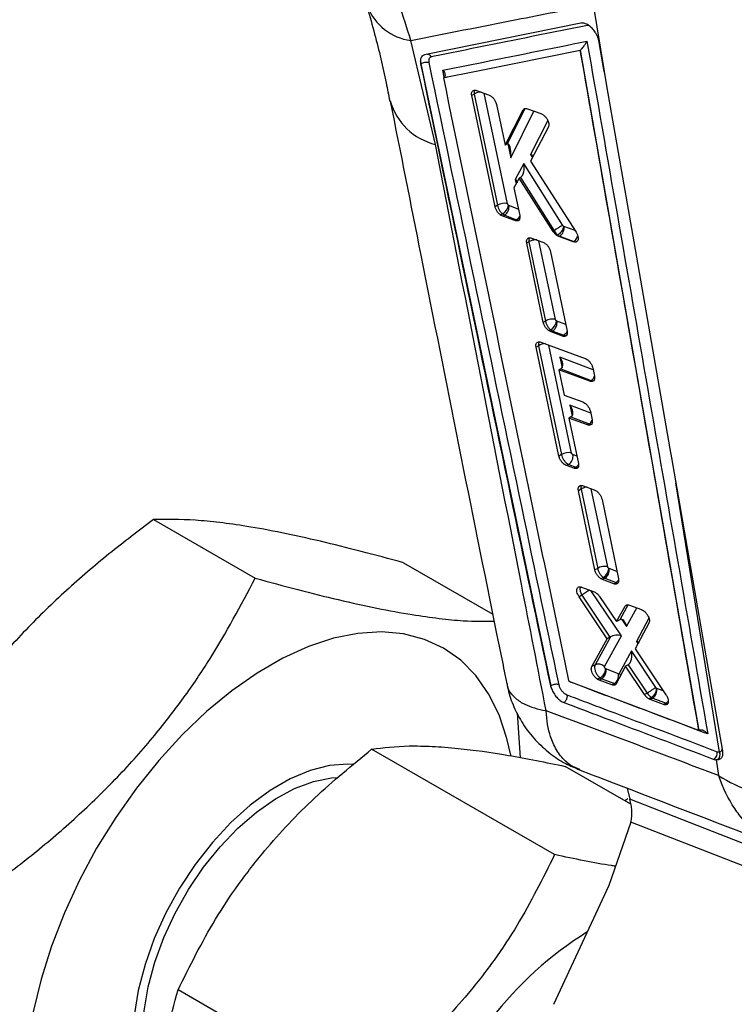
# Model space of a CAD drawing. Extents: x 15 to 185, y 7 to 146.
# Tile 37 of 39: x 153 to 171, y 92 to 118. Entities that reach past the tile are written whole.
import ezdxf

# ---------------------------------------------------------------- set-up
doc = ezdxf.new("R2010")
doc.units = 0
doc.header["$LTSCALE"] = 0.5
doc.layers.get('0').update_dxf_attribs({"linetype": 'CONTINUOUS'})

msp = doc.modelspace()

# ---------------------------------------------------------------- linework, layer by layer
at = {"color": 7, "linetype": 'CONTINUOUS'}
for p, q in [((167.5809, 118.2532), (167.8676, 116.5044)), ((167.2627, 117.768), (163.1837, 116.9442)), ((163.4658, 114.6), (162.8235, 117.3172)), ((167.8676, 116.5044), (167.7267, 117.3135)), ((163.1837, 116.9442), (163.1481, 116.926)), ((167.2451, 117.0639), (167.2417, 117.0615)), ((167.2417, 117.0615), (170.338, 99.3125)), ((163.0865, 116.7095), (163.0831, 116.7075)), ((163.0831, 116.7075), (166.473, 100.4705)), ((164.4756, 115.9143), (164.4135, 115.8785)), ((165.0211, 112.977), (164.4135, 115.8785)), ((164.4756, 115.9144), (164.4756, 115.9143)), ((164.4756, 115.9143), (165.0875, 113.0153)), ((164.5384, 116.0106), (164.8548, 115.8973)), ((164.8548, 115.8973), (164.9044, 115.872)), ((165.0585, 115.6481), (165.2815, 114.5794)), ((165.2815, 114.5794), (165.7517, 115.5008)), ((165.7875, 115.5215), (165.3367, 114.611)), ((165.7875, 115.5215), (165.7517, 115.5008)), ((165.7875, 115.5215), (165.835, 115.5386)), ((165.7875, 115.5215), (165.7875, 115.5215)), ((165.8694, 115.5335), (166.218, 115.4083)), ((166.218, 115.4083), (166.2639, 115.3853)), ((166.4135, 115.0582), (165.9451, 114.1644)), ((165.3281, 114.6063), (165.2815, 114.5794)), ((165.7722, 114.1086), (165.5503, 113.6873)), ((166.7916, 112.4877), (165.7722, 114.1086)), ((165.9451, 114.1644), (167.1369, 112.3092)), ((165.6502, 113.7181), (165.5137, 113.4659)), ((165.6874, 113.7396), (165.6502, 113.7181)), ((166.535, 112.3329), (165.6502, 113.7181)), ((165.6897, 113.741), (166.5645, 112.35)), ((165.5137, 113.4659), (165.664, 112.7453)), ((165.0875, 113.0153), (165.0211, 112.977)), ((165.3827, 113.0107), (165.3735, 113.0159)), ((165.2199, 112.7886), (165.1673, 112.7582)), ((165.2248, 112.727), (165.1673, 112.7582)), ((165.2752, 112.7561), (165.2248, 112.727)), ((165.54, 112.6131), (165.2248, 112.727)), ((165.2752, 112.7561), (165.5839, 112.6384)), ((165.5839, 112.6384), (165.54, 112.6131)), ((166.5645, 112.35), (166.535, 112.3329)), ((166.8096, 112.4681), (166.7916, 112.4877)), ((166.8183, 112.4633), (166.8096, 112.4681)), ((165.9025, 112.0591), (165.8487, 112.0281)), ((166.2802, 109.9592), (165.8487, 112.0281)), ((165.9025, 112.0592), (165.9025, 112.0591)), ((165.9025, 112.0591), (166.3386, 109.993)), ((165.973, 112.1598), (166.2682, 112.0528)), ((166.2682, 112.0528), (166.3105, 112.0318)), ((166.6591, 112.2383), (166.6363, 112.2251)), ((166.6899, 112.1967), (166.6363, 112.2251)), ((166.6591, 112.2383), (166.6591, 112.2383)), ((166.7108, 112.2087), (166.6899, 112.1967)), ((167.0617, 112.0618), (166.6899, 112.1967)), ((166.7108, 112.2087), (167.0753, 112.0697)), ((167.0753, 112.0697), (167.0617, 112.0618)), ((167.0753, 112.0697), (167.0753, 112.0697)), ((166.471, 111.8029), (166.9009, 109.733)), ((166.3386, 109.993), (166.2802, 109.9592)), ((166.3386, 109.993), (166.3387, 109.9929)), ((166.634, 109.9883), (166.6258, 109.9927)), ((166.4772, 109.7615), (166.4322, 109.7355)), ((166.4831, 109.7087), (166.4322, 109.7355)), ((166.5264, 109.7337), (166.4831, 109.7087)), ((166.5264, 109.7337), (166.8158, 109.6234)), ((166.7774, 109.6012), (166.4831, 109.7087)), ((166.8158, 109.6234), (166.7774, 109.6012)), ((166.1586, 109.351), (166.0927, 109.3129)), ((166.6876, 106.4684), (166.0927, 109.3129)), ((166.1586, 109.351), (166.7585, 106.5093)), ((166.2145, 109.4423), (167.3702, 109.0195)), ((166.735, 108.7445), (166.6893, 108.7181)), ((166.6893, 108.7181), (166.8265, 108.0592)), ((167.4936, 108.4231), (166.6893, 108.7181)), ((166.735, 108.7445), (167.5273, 108.4425)), ((167.5699, 108.7722), (167.6154, 108.5524)), ((167.5273, 108.4425), (167.4936, 108.4231)), ((166.8265, 108.0592), (167.3088, 107.882)), ((166.9996, 107.4913), (166.9507, 107.4631)), ((166.9507, 107.4631), (167.1971, 106.2801)), ((167.4324, 107.2856), (166.9507, 107.4631)), ((166.9996, 107.4913), (167.4749, 107.3102)), ((167.5084, 107.6346), (167.5539, 107.4148)), ((167.4749, 107.3102), (167.4324, 107.2856)), ((166.7585, 106.5093), (166.6876, 106.4684)), ((166.9436, 106.2536), (166.8872, 106.221)), ((167.076, 106.1512), (166.8872, 106.221)), ((166.9436, 106.2536), (167.1302, 106.1824)), ((167.1302, 106.1824), (167.076, 106.1512)), ((167.2639, 105.6058), (167.1955, 105.5663)), ((167.2639, 105.6058), (167.2639, 105.6058)), ((167.2639, 105.6058), (167.7, 103.5396)), ((167.3182, 105.6971), (167.6107, 105.5885)), ((167.627, 103.4974), (167.1955, 105.5663)), ((167.6107, 105.5885), (167.6449, 105.5721)), ((167.8121, 105.3377), (168.2415, 103.2676)), ((156.1127, 104.8146), (158.7644, 103.2838)), ((162.6341, 103.6862), (164.961, 102.3429)), ((167.7, 103.5396), (167.627, 103.4974)), ((167.7, 103.5396), (167.7, 103.5396)), ((167.846, 103.3029), (167.7855, 103.2679)), ((167.9955, 103.5349), (167.9885, 103.5385)), ((167.2812, 103.0504), (167.604, 102.9292)), ((167.8283, 103.246), (167.7855, 103.2679)), ((167.8878, 103.2804), (167.8283, 103.246)), ((168.1196, 103.1367), (167.8283, 103.246)), ((167.8878, 103.2804), (168.1773, 103.17)), ((168.1773, 103.17), (168.1196, 103.1367)), ((168.1773, 103.17), (168.1773, 103.17)), ((167.2857, 102.837), (167.2143, 102.7958)), ((167.9471, 101.7039), (167.2143, 102.7958)), ((167.2857, 102.837), (168.0173, 101.7444)), ((167.604, 102.9292), (167.6348, 102.9145)), ((167.7488, 102.8046), (168.1936, 102.1494)), ((168.1936, 102.1494), (168.418, 102.5525)), ((168.4958, 102.5975), (168.2748, 102.1963)), ((168.5316, 102.5806), (168.8438, 102.4631)), ((168.8438, 102.4631), (168.8699, 102.4511)), ((168.273, 102.1952), (168.1936, 102.1494)), ((169.0359, 102.1097), (168.6733, 101.4403)), ((168.0316, 101.753), (167.633, 101.0265)), ((167.8798, 100.9793), (168.3167, 101.7756)), ((167.5457, 100.9761), (167.9471, 101.7039)), ((168.0173, 101.7444), (167.9471, 101.7039)), ((168.578, 101.3854), (168.2624, 100.7963)), ((169.2163, 100.4322), (168.578, 101.3854)), ((168.6733, 101.4403), (169.4814, 100.2413)), ((167.633, 101.0265), (167.5457, 100.9761)), ((167.633, 101.0265), (167.633, 101.0265)), ((168.4279, 100.9854), (168.1802, 100.5259)), ((168.4966, 101.0251), (168.4279, 100.9854)), ((168.9223, 100.2442), (168.4279, 100.9854)), ((168.4984, 101.0261), (168.9942, 100.2857)), ((167.914, 100.9159), (167.9076, 100.9191)), ((168.2413, 100.791), (167.914, 100.9159)), ((166.4735, 100.4708), (166.473, 100.4705)), ((166.473, 100.4705), (166.4772, 100.4525)), ((166.4735, 100.4708), (166.4735, 100.4712)), ((170.338, 99.3125), (166.9556, 100.5873)), ((167.7671, 100.6821), (167.6986, 100.6426)), ((167.7385, 100.6223), (167.6986, 100.6426)), ((167.8062, 100.6614), (167.7385, 100.6223)), ((168.0671, 100.4974), (167.7385, 100.6223)), ((167.767, 100.6821), (167.7671, 100.6821)), ((167.8062, 100.6614), (168.1344, 100.5362)), ((168.1344, 100.5362), (168.0671, 100.4974)), ((168.1344, 100.5362), (168.1344, 100.5362)), ((168.9942, 100.2857), (168.9223, 100.2442)), ((168.9942, 100.2857), (168.9942, 100.2857)), ((169.2363, 100.4123), (169.2163, 100.4322)), ((169.2424, 100.4093), (169.2363, 100.4123)), ((169.1001, 100.1725), (169.0332, 100.1339)), ((169.0682, 100.1166), (169.0332, 100.1339)), ((169.1345, 100.1549), (169.0682, 100.1166)), ((169.4157, 99.9843), (169.0682, 100.1166)), ((169.1345, 100.1549), (169.4818, 100.0224)), ((169.4818, 100.0224), (169.4157, 99.9843)), ((165.5959, 99.7716), (165.6788, 98.5998)), ((170.3388, 99.313), (170.338, 99.3125)), ((170.3466, 99.3173), (170.3388, 99.313)), ((166.5756, 96.0696), (161.8026, 98.825)), ((170.7369, 98.5566), (170.7887, 98.5428)), ((170.7887, 98.5428), (170.8546, 98.1325)), ((170.8322, 98.5416), (170.7887, 98.5428)), ((168.5683, 97.3837), (166.854, 98.3733)), ((168.4689, 97.8032), (168.5343, 97.5143)), ((168.486, 97.5223), (168.4071, 97.4767)), ((175.3892, 94.8458), (168.5343, 97.5143)), ((168.5651, 96.9134), (167.9908, 95.2653)), ((175.1683, 94.3429), (168.5651, 96.9134)), ((167.9908, 95.2653), (166.5504, 92.1592)), ((161.5242, 89.7857), (156.7512, 92.5411))]:
    msp.add_line(p, q, dxfattribs=at)
at = {"color": 8, "linetype": 'CONTINUOUS'}
for p, q in [((167.4641, 117.7082), (167.4344, 117.7096)), ((163.6944, 116.357), (163.6568, 116.5382)), ((165.3475, 113.0555), (164.7388, 115.9389)), ((165.4305, 114.2544), (166.0345, 115.4742)), ((166.3976, 115.2245), (165.9476, 114.3398)), ((165.3543, 114.6157), (165.4305, 114.2544)), ((165.9476, 114.3398), (165.9965, 114.2625)), ((165.5503, 113.6873), (165.5736, 113.5766)), ((165.6282, 112.9171), (165.3827, 113.0107)), ((167.1092, 112.3524), (166.8183, 112.4633)), ((166.5986, 110.033), (166.1643, 112.0904)), ((166.8663, 109.8997), (166.634, 109.9883)), ((167.0184, 106.5495), (166.4239, 109.3657)), ((167.5812, 108.7176), (166.7108, 109.0493)), ((166.7108, 109.0493), (166.7689, 108.774)), ((167.5177, 107.5894), (166.9754, 107.7961)), ((166.9754, 107.7961), (167.0335, 107.5208)), ((167.1581, 106.4674), (167.0518, 106.5079)), ((167.96, 103.5797), (167.5296, 105.6187)), ((170.8734, 98.7474), (169.7365, 105.7726)), ((168.2024, 103.456), (167.9955, 103.5349)), ((168.3167, 101.7756), (167.524, 102.9592)), ((168.4815, 102.5892), (168.418, 102.5525)), ((168.4511, 102.0212), (168.7203, 102.5096)), ((168.3262, 102.2054), (168.4511, 102.0212)), ((169.0351, 102.2389), (168.7119, 101.6358)), ((168.7119, 101.6358), (168.7493, 101.5806)), ((169.4116, 100.3448), (169.2424, 100.4093))]:
    msp.add_line(p, q, dxfattribs=at)
at = {"color": 7, "linetype": 'CONTINUOUS', "flags": 128}
for points in [[(163.1545, 116.9339), (163.1565, 116.9359), (163.1934, 116.9498), (163.1934, 116.9498), (163.1934, 116.9498)], [(167.8676, 116.5044), (167.9416, 116.08), (168.6417, 112.0608), (169.582, 106.6599)], [(169.582, 106.6599), (169.6223, 106.4284), (169.7972, 105.4237), (170.4963, 101.4047), (170.9539, 98.7725)], [(165.4303, 98.6689), (165.3326, 99.0996), (165.1257, 99.7159), (164.8535, 100.2654), (164.5187, 100.7421), (164.1251, 101.1408), (163.677, 101.4571), (163.1793, 101.6875), (162.6375, 101.8295), (162.0575, 101.8816), (161.4457, 101.8431), (160.8087, 101.7146), (160.1535, 101.4974), (159.4874, 101.1939), (158.8176, 100.8074), (158.1514, 100.3421), (157.4962, 99.8033), (156.8591, 99.1966), (156.2471, 98.5289), (155.6669, 97.8074), (155.1249, 97.04), (154.6271, 96.2352), (154.1787, 95.4017), (153.7849, 94.5486), (153.4498, 93.6855), (153.1772, 92.8215), (152.9701, 91.9664)], [(161.3245, 98.4232), (161.185, 98.4304), (160.7037, 98.394), (160.1984, 98.2658), (159.6785, 98.0482), (159.1537, 97.7452), (158.6338, 97.3626), (158.1285, 96.9074), (157.6472, 96.3881), (157.1988, 95.8144), (156.7918, 95.197), (156.4336, 94.5473), (156.131, 93.8776), (155.8895, 93.2001), (155.7138, 92.5277), (155.607, 91.8728), (155.5712, 91.2475), (155.607, 90.6636), (155.713, 90.1347)], [(155.8364, 91.4006), (155.8712, 91.996), (155.975, 92.6201), (156.1459, 93.2606), (156.3803, 93.9051), (156.6739, 94.5412), (157.0208, 95.1563), (157.4143, 95.7386), (157.8469, 96.2766), (158.3099, 96.7599), (158.7945, 97.1792), (159.2912, 97.5262), (159.7903, 97.7942), (160.2821, 97.978), (160.7571, 98.074), (160.9193, 98.0865)]]:
    msp.add_lwpolyline(points, dxfattribs=at)
at = {"color": 8, "linetype": 'CONTINUOUS', "flags": 128}
for points in [[(166.1719, 109.4495), (166.1671, 109.4433), (166.1562, 109.3896), (166.1586, 109.351), (166.1586, 109.351), (166.1586, 109.351)], [(167.2469, 103.0576), (167.2357, 103.0063), (167.2423, 102.9427), (167.2663, 102.8736), (167.2856, 102.837), (167.2857, 102.837), (167.2857, 102.837)]]:
    msp.add_lwpolyline(points, dxfattribs=at)
at = {"color": 8, "linetype": 'CONTINUOUS'}
for centre, radius, start, end in [((162.9973, 118.7032), 1.3969, 201.55078, 262.85134), ((163.8623, 116.1919), 1.6405, 196.03632, 256.01273), ((169.6241, 99.5365), 4.0449, 121.81669, 125.31797), ((169.3742, 100.1971), 0.2052, 301.64671, 323.68879)]:
    msp.add_arc(centre, radius, start, end, dxfattribs=at)
at = {"color": 7, "linetype": 'CONTINUOUS'}
for centre, radius, start, end in [((165.2603, 112.7584), 0.3096, 73.64906, 123.9153), ((165.0222, 113.0878), 0.3587, 303.45466, 348.43649), ((165.1327, 112.9663), 0.2539, 304.14199, 10.07142), ((167.5834, 110.9262), 1.7507, 116.88899, 125.58752), ((166.5682, 112.419), 0.254, 304.141, 10.04698), ((166.2896, 110.0453), 0.3403, 303.46173, 351.10774), ((166.3838, 109.944), 0.2541, 304.13992, 10.03358), ((166.3369, 109.0774), 0.3265, 91.88871, 123.08811), ((167.403, 108.6361), 0.23, 302.7097, 337.6539), ((167.3537, 107.5002), 0.2254, 302.53925, 333.85077), ((166.9312, 106.2523), 0.3096, 73.64871, 123.91574), ((166.8006, 106.4646), 0.2549, 304.12356, 9.78531), ((167.0178, 106.363), 0.2127, 301.89793, 329.15678), ((167.6684, 103.5711), 0.3217, 303.49762, 354.17966), ((167.7452, 103.4907), 0.2542, 304.13779, 9.99939), ((167.6635, 100.8719), 0.2544, 304.13408, 9.947), ((168.9917, 100.3655), 0.2545, 304.13222, 9.9186), ((170.6099, 98.7218), 0.2084, 307.53579, 9.63169), ((170.724, 98.6703), 0.1681, 310.08609, 27.30055), ((172.5053, 85.9184), 9.588, 121.97464, 162.543)]:
    msp.add_arc(centre, radius, start, end, dxfattribs=at)
for centre, major_axis, ratio, start_param, end_param in [((165.2441, 114.4351), (0.1478, 0.1825), 0.2962281, 0.5913742, 0.657411), ((165.3015, 114.1633), (0.0572, 0.4522), 0.2632076, 4.9483718, 6.4614835), ((165.8185, 114.2488), (0.206, 0.0097), 0.5393202, 0.2978655, 0.8685868), ((165.6431, 114.0175), (-0.011, 0.2877), 0.4821164, 3.4039049, 5.0158902), ((165.4212, 113.5962), (0.1915, -0.0267), 0.6959382, 0.2461095, 0.9318546), ((165.5885, 113.9138), (-0.0971, 0.1752), 0.7657603, 3.1548428, 3.1724031), ((165.2472, 112.95), (-0.1148, 0.1922), 0.5713396, 2.1611032, 2.5111304), ((166.6827, 112.4061), (-0.1175, 0.1959), 0.5707142, 1.5154913, 2.1858389), ((166.6827, 112.4029), (-0.1151, 0.1925), 0.5712845, 2.1848373, 2.510617), ((166.4983, 109.9281), (-0.1152, 0.1927), 0.5712503, 2.2004824, 2.5103145), ((166.5817, 108.9582), (-0.1718, 0.201), 0.5958503, 3.077759, 4.6569085), ((166.7137, 108.9079), (0.068, 0.1747), 0.6627442, 3.8319869, 3.9119311), ((166.8463, 107.7051), (-0.1718, 0.201), 0.5958503, 3.077759, 4.6569085), ((166.9783, 107.6548), (0.068, 0.1747), 0.6627442, 3.8319869, 3.9119311), ((167.8598, 103.4753), (-0.1156, 0.1932), 0.5711586, 2.2468342, 2.5095718), ((168.2121, 102.0923), (0.1429, 0.1232), 0.2531911, 0.9127879, 0.9262082), ((168.322, 101.9301), (-0.0128, 0.2766), 0.5053252, 5.0245406, 6.5358041), ((168.0782, 101.8479), (0.1428, 0.1236), 0.254629, 4.0663527, 4.1711073), ((168.1876, 101.6845), (0.2086, 0.0092), 0.529623, 0.8805277, 2.3918677), ((168.5828, 101.5448), (0.2085, 0.0108), 0.5252988, 0.3073641, 0.8764219), ((168.4489, 101.2943), (-0.0137, 0.2795), 0.5001766, 3.4035642, 5.0196556), ((168.3948, 101.1933), (-0.1071, 0.165), 0.7796607, 3.10086, 3.1146123), ((167.778, 100.8576), (-0.1166, 0.1946), 0.5709289, 2.2642526, 2.5082877), ((169.1064, 100.3527), (-0.1179, 0.1965), 0.5706125, 1.5696634, 2.291967), ((169.1062, 100.352), (-0.1172, 0.1955), 0.5707766, 2.2939506, 2.5075592)]:
    msp.add_ellipse(centre, major_axis=major_axis, ratio=ratio, start_param=start_param, end_param=end_param, dxfattribs=at)
for points, knots in [([(162.8235, 117.3172), (162.6228, 117.9496), (162.2168, 119.2289), (161.9423, 120.6278), (161.8034, 121.3351)], [0, 0, 0, 0, 0.49438565, 1, 1, 1, 1]), ([(162.8235, 117.3172), (163.7424, 117.4985), (165.3275, 117.8113), (166.914, 118.1224), (167.5809, 118.2532)], [0, 0, 0, 0, 0.5797189, 1, 1, 1, 1]), ([(161.6883, 118.1727), (161.7536, 117.9412), (161.9412, 117.2766), (162.1339, 116.4627), (162.2428, 115.8919), (162.2728, 115.7349)], [0, 0, 0, 0, 0.2791962, 0.8017057, 1, 1, 1, 1]), ([(167.4344, 117.7096), (167.3753, 117.6977), (167.0798, 117.6381), (165.8384, 117.3876), (164.5382, 117.1254), (163.4747, 116.911), (163.3565, 116.8871)], [0, 0, 0, 0, 0.0434776, 0.2173877, 0.913028, 1, 1, 1, 1]), ([(167.6717, 117.4705), (167.66, 117.4914), (167.6269, 117.5503), (167.5541, 117.6391), (167.4572, 117.7197), (167.3584, 117.767), (167.2949, 117.7737), (167.2659, 117.7686), (167.2628, 117.768)], [0, 0, 0, 0, 0.1181506, 0.3327016, 0.5469838, 0.7606729, 0.9737119, 1, 1, 1, 1]), ([(167.7267, 117.3135), (167.717, 117.3533), (167.7043, 117.4053), (167.6779, 117.4581), (167.6717, 117.4705)], [0, 0, 0, 0, 0.76572545, 1, 1, 1, 1]), ([(163.6568, 116.5382), (163.7159, 116.5501), (164.0112, 116.6095), (165.2648, 116.8621), (166.4598, 117.103), (167.4185, 117.2963)], [0, 0, 0, 0, 0.0471124, 0.2355616, 1, 1, 1, 1]), ([(167.2451, 117.0639), (167.2521, 117.0697), (167.2681, 117.0828), (167.2982, 117.1139), (167.3399, 117.1644), (167.3838, 117.2292), (167.4083, 117.2743), (167.4183, 117.2958), (167.4185, 117.2963)], [0, 0, 0, 0, 0.0844743, 0.1914904, 0.3607203, 0.6670567, 0.9934892, 1, 1, 1, 1]), ([(167.4185, 117.2963), (167.9481, 114.2663), (169.0011, 108.2413), (170.0502, 102.2146), (170.5717, 99.2187)], [0, 0, 0, 0, 0.50289602, 1, 1, 1, 1]), ([(163.1238, 116.9136), (163.1097, 116.8956), (163.08, 116.8578), (163.0714, 116.7808), (163.0801, 116.7264), (163.0831, 116.7078)], [0, 0, 0, 0, 0.3742077, 0.7864242, 1, 1, 1, 1]), ([(163.2592, 116.9595), (163.2669, 116.9587), (163.2898, 116.9566), (163.3262, 116.9319), (163.3464, 116.9021), (163.3565, 116.8871)], [0, 0, 0, 0, 0.2009809, 0.6004913, 1, 1, 1, 1]), ([(163.6819, 116.3436), (163.7146, 116.3502), (163.9835, 116.4044), (165.1698, 116.6436), (166.3239, 116.8763), (167.2417, 117.0615)], [0, 0, 0, 0, 0.027574, 0.2266559, 1, 1, 1, 1]), ([(170.3388, 99.313), (169.8248, 102.2684), (168.7956, 108.1857), (167.7628, 114.1019), (167.2451, 117.0636), (167.2451, 117.0639)], [0, 0, 0, 0, 0.4994087, 0.9999387, 1, 1, 1, 1]), ([(163.0864, 116.71), (163.0864, 116.7103), (163.0863, 116.7106), (163.0863, 116.7109), (163.0863, 116.7109)], [0, 0, 0, 0, 0.9585397, 1, 1, 1, 1]), ([(163.0864, 116.7102), (163.1015, 116.719), (163.1316, 116.7366), (163.1897, 116.751), (163.2481, 116.7545), (163.2792, 116.7464), (163.2948, 116.7423)], [0, 0, 0, 0, 0.2500007, 0.4999989, 0.7500008, 1, 1, 1, 1]), ([(166.4735, 100.4712), (166.1264, 102.1259), (164.9917, 107.5347), (163.867, 112.9505), (163.0865, 116.7095)], [0, 0, 0, 0, 0.3059264, 1, 1, 1, 1]), ([(163.3565, 116.8871), (163.3487, 116.8847), (163.326, 116.8778), (163.3008, 116.8496), (163.287, 116.8017), (163.2922, 116.7622), (163.2947, 116.7425)], [0, 0, 0, 0, 0.15619914, 0.45712998, 0.72973398, 1, 1, 1, 1]), ([(163.2947, 116.7425), (164.0758, 112.9835), (165.201, 107.5676), (166.337, 102.1585), (166.6845, 100.5037)], [0, 0, 0, 0, 0.6940825, 1, 1, 1, 1]), ([(163.6568, 116.5382), (163.6573, 116.5377), (163.6603, 116.5348), (163.6773, 116.5177), (163.701, 116.4854), (163.7175, 116.4401), (163.7183, 116.3999), (163.7067, 116.3664), (163.6898, 116.3509), (163.6819, 116.3436)], [0, 0, 0, 0, 0.0086899, 0.0491792, 0.2890719, 0.4965278, 0.67775, 0.8499668, 1, 1, 1, 1]), ([(166.9556, 100.5873), (166.9536, 100.5971), (166.881, 100.9442), (166.5268, 102.6402), (165.4349, 107.8806), (164.4186, 112.7873), (163.6819, 116.3436)], [0, 0, 0, 0, 0.0018694, 0.0661233, 0.3231392, 1, 1, 1, 1]), ([(164.4135, 115.8785), (164.4109, 115.8994), (164.4056, 115.941), (164.4222, 115.9881), (164.4552, 116.0162), (164.4967, 116.0224), (164.5266, 116.0139), (164.5384, 116.0106)], [0, 0, 0, 0, 0.21555966, 0.43114155, 0.64604269, 0.86063925, 1, 1, 1, 1]), ([(162.2874, 115.7324), (162.5539, 114.3911), (163.4752, 109.7542), (164.4811, 104.6805), (165.2405, 100.9631), (165.3292, 100.5288)], [0, 0, 0, 0, 0.2643932, 0.914071, 1, 1, 1, 1]), ([(164.9044, 115.872), (164.9233, 115.8574), (164.9613, 115.8284), (165.0099, 115.7663), (165.0437, 115.7037), (165.0541, 115.6649), (165.0585, 115.6481)], [0, 0, 0, 0, 0.26558712, 0.53115748, 0.79703304, 1, 1, 1, 1]), ([(165.7517, 115.5008), (165.758, 115.5099), (165.7728, 115.5313), (165.8126, 115.5468), (165.8501, 115.538), (165.8694, 115.5335)], [0, 0, 0, 0, 0.2632315, 0.6197681, 1, 1, 1, 1]), ([(166.2639, 115.3853), (166.283, 115.3709), (166.3212, 115.342), (166.3708, 115.2796), (166.4075, 115.2114), (166.4266, 115.1439), (166.4271, 115.0914), (166.4173, 115.0674), (166.4135, 115.0582)], [0, 0, 0, 0, 0.1781161, 0.3562199, 0.5345188, 0.7124726, 0.8895993, 1, 1, 1, 1]), ([(166.3551, 99.8264), (166.14, 100.9262), (165.1791, 105.8407), (164.2145, 110.7721), (163.4658, 114.6)], [0, 0, 0, 0, 0.2237799, 1, 1, 1, 1]), ([(165.3735, 113.0159), (165.3714, 113.0177), (165.3659, 113.0221), (165.3579, 113.0316), (165.3508, 113.0437), (165.3486, 113.0515), (165.3475, 113.0555)], [0, 0, 0, 0, 0.1819569, 0.4566388, 0.7274838, 1, 1, 1, 1]), ([(165.1673, 112.7582), (165.1485, 112.7736), (165.1108, 112.8045), (165.0637, 112.8684), (165.0337, 112.9282), (165.0246, 112.9635), (165.0211, 112.977)], [0, 0, 0, 0, 0.2767152, 0.5534164, 0.8303451, 1, 1, 1, 1]), ([(165.0875, 113.0153), (165.0875, 113.0153), (165.0909, 112.993), (165.1032, 112.9463), (165.1381, 112.8774), (165.1794, 112.824), (165.2083, 112.7978), (165.2199, 112.7886), (165.2199, 112.7886)], [0, 0, 0, 0, 0.0001629, 0.2767847, 0.5489276, 0.8209789, 0.9998392, 1, 1, 1, 1]), ([(165.664, 112.7453), (165.6667, 112.7244), (165.672, 112.6827), (165.6555, 112.6356), (165.6227, 112.6075), (165.5814, 112.6014), (165.5517, 112.6098), (165.54, 112.6131)], [0, 0, 0, 0, 0.2157237, 0.4314761, 0.6466475, 0.8615603, 1, 1, 1, 1]), ([(165.665, 112.7313), (165.6638, 112.7283), (165.6548, 112.7058), (165.6269, 112.6701), (165.5982, 112.649), (165.5839, 112.6384)], [0, 0, 0, 0, 0.07164507, 0.53582737, 1, 1, 1, 1]), ([(166.6363, 112.2251), (166.6174, 112.24), (166.5798, 112.2696), (166.5499, 112.3119), (166.535, 112.3329)], [0, 0, 0, 0, 0.50355702, 1, 1, 1, 1]), ([(166.8096, 112.4681), (166.8089, 112.4626), (166.8073, 112.4489), (166.799, 112.4172), (166.7794, 112.3713), (166.7449, 112.3178), (166.7029, 112.2699), (166.6737, 112.2489), (166.6591, 112.2383)], [0, 0, 0, 0, 0.0753453, 0.1835859, 0.3876907, 0.5917923, 0.7958947, 1, 1, 1, 1]), ([(167.1369, 112.3092), (167.1495, 112.2868), (167.1748, 112.2418), (167.1917, 112.1742), (167.19, 112.1161), (167.169, 112.0738), (167.1314, 112.052), (167.0923, 112.0521), (167.0679, 112.0598), (167.0617, 112.0618)], [0, 0, 0, 0, 0.1585409, 0.3171043, 0.475145, 0.6324503, 0.789283, 0.9461177, 1, 1, 1, 1]), ([(165.8487, 112.0281), (165.8461, 112.0489), (165.8408, 112.0906), (165.8573, 112.1376), (165.8902, 112.1656), (165.9315, 112.1717), (165.9612, 112.1631), (165.973, 112.1598)], [0, 0, 0, 0, 0.2155287, 0.4310799, 0.6460527, 0.8607724, 1, 1, 1, 1]), ([(166.3105, 112.0318), (166.3294, 112.018), (166.3674, 111.9904), (166.417, 111.9295), (166.4542, 111.8644), (166.4656, 111.8226), (166.471, 111.8029)], [0, 0, 0, 0, 0.2567927, 0.5135719, 0.770657, 1, 1, 1, 1]), ([(167.0753, 112.0697), (167.09, 112.0802), (167.1192, 112.1011), (167.1536, 112.1523), (167.1738, 112.1936), (167.1772, 112.2159), (167.1776, 112.2179)], [0, 0, 0, 0, 0.3225723, 0.6451547, 0.9677264, 1, 1, 1, 1]), ([(166.5986, 110.033), (166.5795, 110.0382), (166.5413, 110.0486), (166.4682, 110.0443), (166.3954, 110.0261), (166.3576, 110.004), (166.3387, 109.9929)], [0, 0, 0, 0, 0.2500006, 0.5000011, 0.7500003, 1, 1, 1, 1]), ([(166.3387, 109.9929), (166.3387, 109.9929), (166.3408, 109.9773), (166.3503, 109.9372), (166.3784, 109.8727), (166.4236, 109.8086), (166.459, 109.7743), (166.4772, 109.7615), (166.4772, 109.7615)], [0, 0, 0, 0, 0.000118, 0.1902713, 0.4626365, 0.7327025, 0.9998432, 1, 1, 1, 1]), ([(166.6258, 109.9927), (166.6224, 109.9955), (166.6156, 110.0009), (166.6069, 110.0124), (166.6011, 110.0236), (166.5993, 110.0303), (166.5986, 110.033)], [0, 0, 0, 0, 0.2716955, 0.5434527, 0.8130584, 1, 1, 1, 1]), ([(166.4322, 109.7355), (166.4134, 109.7503), (166.3757, 109.78), (166.3275, 109.8428), (166.2945, 109.905), (166.2844, 109.9431), (166.2802, 109.9592)], [0, 0, 0, 0, 0.2679577, 0.5359087, 0.8040804, 1, 1, 1, 1]), ([(166.9009, 109.733), (166.9035, 109.7122), (166.9088, 109.6704), (166.8924, 109.6234), (166.8597, 109.5954), (166.8186, 109.5893), (166.789, 109.5978), (166.7774, 109.6012)], [0, 0, 0, 0, 0.2156927, 0.4313996, 0.6466169, 0.8616362, 1, 1, 1, 1]), ([(166.9013, 109.7269), (166.8987, 109.7203), (166.8887, 109.694), (166.859, 109.655), (166.8302, 109.6339), (166.8158, 109.6234)], [0, 0, 0, 0, 0.1443413, 0.5721722, 1, 1, 1, 1]), ([(166.0927, 109.3129), (166.0901, 109.3334), (166.0848, 109.3744), (166.1009, 109.4207), (166.1329, 109.4482), (166.1735, 109.4542), (166.2028, 109.4457), (166.2145, 109.4423)], [0, 0, 0, 0, 0.2151516, 0.4303249, 0.6449912, 0.8594039, 1, 1, 1, 1]), ([(167.3702, 109.0195), (167.3888, 109.0107), (167.4259, 108.9931), (167.481, 108.9427), (167.5273, 108.8814), (167.5573, 108.8215), (167.5664, 108.7861), (167.5699, 108.7722)], [0, 0, 0, 0, 0.2151343, 0.4302474, 0.6458414, 0.8615956, 1, 1, 1, 1]), ([(167.6154, 108.5524), (167.618, 108.5319), (167.6231, 108.4909), (167.607, 108.4446), (167.575, 108.4171), (167.5345, 108.4111), (167.5052, 108.4197), (167.4936, 108.4231)], [0, 0, 0, 0, 0.21510366, 0.43022653, 0.64489498, 0.85940334, 1, 1, 1, 1]), ([(167.3088, 107.882), (167.3273, 107.8731), (167.3645, 107.8555), (167.4194, 107.8051), (167.4657, 107.7438), (167.4957, 107.6839), (167.5048, 107.6484), (167.5084, 107.6346)], [0, 0, 0, 0, 0.2151295, 0.4302341, 0.6457937, 0.8615076, 1, 1, 1, 1]), ([(167.5539, 107.4148), (167.5565, 107.3943), (167.5617, 107.3533), (167.5457, 107.3071), (167.5137, 107.2796), (167.4733, 107.2737), (167.444, 107.2822), (167.4324, 107.2856)], [0, 0, 0, 0, 0.215115, 0.4302461, 0.6449528, 0.8594987, 1, 1, 1, 1]), ([(166.8872, 106.221), (166.8687, 106.2299), (166.8316, 106.2476), (166.7767, 106.298), (166.7305, 106.3593), (166.7004, 106.4191), (166.6912, 106.4546), (166.6876, 106.4684)], [0, 0, 0, 0, 0.2151113, 0.4302026, 0.6457072, 0.8614229, 1, 1, 1, 1]), ([(166.7585, 106.5093), (166.7585, 106.5093), (166.7615, 106.4874), (166.774, 106.4412), (166.8082, 106.3734), (166.8541, 106.3142), (166.9014, 106.2738), (166.9315, 106.2588), (166.9436, 106.2536), (166.9436, 106.2536)], [0, 0, 0, 0, 0.0001287, 0.2159109, 0.4282946, 0.6399275, 0.8532093, 0.9998719, 1, 1, 1, 1]), ([(167.0518, 106.5079), (167.0497, 106.5089), (167.0445, 106.5113), (167.0361, 106.5181), (167.028, 106.5277), (167.0215, 106.5387), (167.0194, 106.5459), (167.0184, 106.5495)], [0, 0, 0, 0, 0.14911608, 0.36567016, 0.57846016, 0.78856937, 1, 1, 1, 1]), ([(167.1971, 106.2801), (167.1997, 106.2596), (167.205, 106.2186), (167.189, 106.1725), (167.1572, 106.145), (167.1168, 106.1391), (167.0876, 106.1477), (167.076, 106.1512)], [0, 0, 0, 0, 0.21508918, 0.43020145, 0.64490699, 0.85944611, 1, 1, 1, 1]), ([(167.1955, 105.5663), (167.1928, 105.5871), (167.1875, 105.6287), (167.2038, 105.6756), (167.2362, 105.7034), (167.2771, 105.7092), (167.3066, 105.7005), (167.3182, 105.6971)], [0, 0, 0, 0, 0.21552437, 0.43107521, 0.64622078, 0.8611841, 1, 1, 1, 1]), ([(167.6449, 105.5721), (167.6638, 105.5591), (167.7015, 105.533), (167.7521, 105.4735), (167.7929, 105.4057), (167.8056, 105.3606), (167.8121, 105.3377)], [0, 0, 0, 0, 0.2478748, 0.4957298, 0.7438402, 1, 1, 1, 1]), ([(156.1127, 104.8146), (155.7217, 104.5185), (154.9398, 103.9265), (153.8207, 102.9658), (152.7629, 101.9394), (151.8337, 100.898), (151.0394, 99.8646), (150.1195, 98.5101), (149.5585, 97.4496), (149.1824, 96.7385)], [0, 0, 0, 0, 0.1323188, 0.2646002, 0.3998408, 0.5350571, 0.6502571, 0.765475, 1, 1, 1, 1]), ([(162.6341, 103.6862), (162.2608, 103.7878), (161.5142, 103.991), (160.4495, 104.2549), (159.4472, 104.4762), (158.5714, 104.6373), (157.8275, 104.741), (156.9715, 104.8236), (156.4574, 104.8182), (156.1127, 104.8146)], [0, 0, 0, 0, 0.1323188, 0.2646002, 0.3998408, 0.5350571, 0.6502571, 0.765475, 1, 1, 1, 1]), ([(167.96, 103.5797), (167.9409, 103.5849), (167.9026, 103.5953), (167.8296, 103.591), (167.7568, 103.5728), (167.7189, 103.5507), (167.7, 103.5396)], [0, 0, 0, 0, 0.2499991, 0.4999988, 0.749999, 1, 1, 1, 1]), ([(167.9885, 103.5385), (167.9851, 103.5411), (167.9783, 103.5462), (167.9694, 103.5574), (167.9629, 103.5691), (167.9609, 103.5764), (167.96, 103.5797)], [0, 0, 0, 0, 0.2620475, 0.5241635, 0.7840612, 1, 1, 1, 1]), ([(167.7855, 103.2679), (167.7667, 103.282), (167.7291, 103.3102), (167.68, 103.3717), (167.6436, 103.4368), (167.6322, 103.4782), (167.627, 103.4974)], [0, 0, 0, 0, 0.2581743, 0.5163386, 0.7746809, 1, 1, 1, 1]), ([(167.7, 103.5396), (167.7, 103.5396), (167.7031, 103.5207), (167.7133, 103.4774), (167.7453, 103.4101), (167.7917, 103.347), (167.828, 103.3158), (167.846, 103.3029), (167.846, 103.3029)], [0, 0, 0, 0, 0.000105, 0.2191898, 0.4816231, 0.7422664, 0.9998487, 1, 1, 1, 1]), ([(151.834, 95.2078), (152.225, 95.5038), (153.0069, 96.0959), (154.126, 97.0566), (155.1838, 98.0829), (156.113, 99.1243), (156.9074, 100.1578), (157.8272, 101.5123), (158.3882, 102.5727), (158.7644, 103.2838)], [0, 0, 0, 0, 0.1323188, 0.2646002, 0.3998409, 0.5350571, 0.6502571, 0.765475, 1, 1, 1, 1]), ([(158.7644, 103.2838), (159.1377, 103.1822), (159.8842, 102.979), (160.9489, 102.7151), (161.9512, 102.4939), (162.8273, 102.3325), (163.5701, 102.2294), (164.3169, 102.1554), (164.7424, 102.1586), (164.9975, 102.1606)], [0, 0, 0, 0, 0.14104538, 0.28205087, 0.42621082, 0.57034475, 0.69314233, 0.81595903, 1, 1, 1, 1]), ([(167.2143, 102.7958), (167.201, 102.8179), (167.1746, 102.8623), (167.1549, 102.9301), (167.153, 102.9898), (167.1706, 103.0346), (167.2053, 103.0593), (167.245, 103.0619), (167.272, 103.0533), (167.2812, 103.0504)], [0, 0, 0, 0, 0.154008, 0.3080164, 0.4607958, 0.6166606, 0.7688488, 0.9214522, 1, 1, 1, 1]), ([(168.2415, 103.2676), (168.2441, 103.2468), (168.2494, 103.2051), (168.2333, 103.1582), (168.201, 103.1304), (168.1604, 103.1246), (168.1311, 103.1333), (168.1196, 103.1367)], [0, 0, 0, 0, 0.2156647, 0.4313427, 0.6467339, 0.8620196, 1, 1, 1, 1]), ([(168.2434, 103.2381), (168.2358, 103.2263), (168.217, 103.1971), (168.1921, 103.1801), (168.1773, 103.17)], [0, 0, 0, 0, 0.4045786, 1, 1, 1, 1]), ([(167.6348, 102.9145), (167.6536, 102.9019), (167.691, 102.8766), (167.7286, 102.8335), (167.746, 102.8086), (167.7488, 102.8046)], [0, 0, 0, 0, 0.4563268, 0.91261281, 1, 1, 1, 1]), ([(168.418, 102.5525), (168.4242, 102.5609), (168.4392, 102.581), (168.4778, 102.5943), (168.5136, 102.5852), (168.5316, 102.5806)], [0, 0, 0, 0, 0.2623152, 0.6296616, 1, 1, 1, 1]), ([(168.8699, 102.4511), (168.8889, 102.4386), (168.9268, 102.4137), (168.9788, 102.3549), (169.0197, 102.2881), (169.0447, 102.2196), (169.0525, 102.1556), (169.0415, 102.125), (169.0359, 102.1097)], [0, 0, 0, 0, 0.1664856, 0.3329616, 0.4995539, 0.6660511, 0.8322288, 1, 1, 1, 1]), ([(167.6986, 100.6426), (167.6799, 100.6566), (167.6423, 100.6845), (167.5925, 100.7461), (167.5547, 100.8139), (167.5337, 100.8817), (167.5307, 100.9384), (167.5411, 100.9646), (167.5457, 100.9761)], [0, 0, 0, 0, 0.1728065, 0.3456059, 0.5185267, 0.6914425, 0.8641816, 1, 1, 1, 1]), ([(167.633, 101.0265), (167.6329, 101.0265), (167.6283, 101.0187), (167.618, 100.9941), (167.6133, 100.9429), (167.6267, 100.8735), (167.6568, 100.804), (167.6996, 100.7411), (167.7386, 100.7022), (167.7619, 100.6858), (167.767, 100.6821)], [0, 0, 0, 0, 0.0000986, 0.0987702, 0.2713563, 0.4452127, 0.6173818, 0.7789063, 0.9509228, 1, 1, 1, 1]), ([(167.633, 101.0265), (167.6496, 101.0343), (167.6829, 101.0499), (167.744, 101.0509), (167.806, 101.0343), (167.8519, 101.0068), (167.8737, 100.9854), (167.8798, 100.9793)], [0, 0, 0, 0, 0.2231734, 0.4463498, 0.6695238, 0.9062156, 1, 1, 1, 1]), ([(167.9076, 100.9191), (167.9068, 100.9197), (167.9025, 100.9226), (167.8951, 100.9294), (167.8866, 100.9407), (167.8805, 100.9529), (167.8774, 100.9649), (167.8775, 100.9739), (167.8792, 100.9779), (167.8798, 100.9793)], [0, 0, 0, 0, 0.04229031, 0.21984583, 0.38461301, 0.55792574, 0.73130762, 0.90330631, 1, 1, 1, 1]), ([(167.767, 100.6821), (167.7816, 100.6926), (167.8108, 100.7137), (167.8513, 100.7625), (167.8834, 100.8176), (167.9018, 100.8688), (167.9072, 100.9019), (167.9075, 100.9161), (167.9076, 100.9191)], [0, 0, 0, 0, 0.2038357, 0.4076697, 0.6115048, 0.8153422, 0.96183, 1, 1, 1, 1]), ([(168.1345, 100.5362), (168.149, 100.5467), (168.1781, 100.5676), (168.2137, 100.6188), (168.238, 100.6779), (168.2469, 100.7331), (168.2454, 100.7703), (168.2422, 100.7867), (168.2413, 100.791)], [0, 0, 0, 0, 0.2032226, 0.4064451, 0.6096654, 0.8128934, 0.9497889, 1, 1, 1, 1]), ([(168.2624, 100.7963), (168.2622, 100.7959), (168.2605, 100.7931), (168.2563, 100.7901), (168.2491, 100.7889), (168.244, 100.7903), (168.2413, 100.791)], [0, 0, 0, 0, 0.0599729, 0.4323492, 0.7076382, 1, 1, 1, 1]), ([(168.2976, 100.7438), (168.2938, 100.7518), (168.2849, 100.7705), (168.2706, 100.787), (168.2624, 100.7963)], [0, 0, 0, 0, 0.4306171, 1, 1, 1, 1]), ([(165.3346, 100.5287), (165.3422, 100.4799), (165.3745, 100.2712), (165.5075, 99.9176), (165.741, 99.4674), (166.0589, 99.056), (166.4413, 98.7082), (166.8326, 98.4473), (167.1063, 98.3345), (167.2297, 98.2836)], [0, 0, 0, 0, 0.0482787, 0.2063496, 0.3658734, 0.5433644, 0.7110208, 0.8696791, 1, 1, 1, 1]), ([(166.6845, 100.5037), (166.6726, 100.5073), (166.6512, 100.5136), (166.6088, 100.5152), (166.5627, 100.5097), (166.5127, 100.4947), (166.4866, 100.479), (166.4735, 100.4712)], [0, 0, 0, 0, 0.1963146, 0.3521521, 0.5681004, 0.7840507, 1, 1, 1, 1]), ([(166.4772, 100.4525), (166.476, 100.4586), (166.4747, 100.4648), (166.4735, 100.4708), (166.4735, 100.4708)], [0, 0, 0, 0, 0.9978806, 1, 1, 1, 1]), ([(166.6845, 100.5037), (166.6884, 100.4886), (166.6984, 100.4507), (166.7305, 100.3868), (166.7794, 100.3215), (166.8374, 100.2677), (166.8764, 100.2487), (166.8958, 100.2392)], [0, 0, 0, 0, 0.141847, 0.3564578, 0.57048, 0.7858706, 1, 1, 1, 1]), ([(170.5717, 99.2187), (169.9745, 99.4445), (168.7778, 99.8968), (167.5795, 100.3484), (166.9792, 100.5746)], [0, 0, 0, 0, 0.4990478, 1, 1, 1, 1]), ([(168.1802, 100.5259), (168.174, 100.5175), (168.1593, 100.4972), (168.121, 100.4836), (168.0852, 100.4928), (168.0671, 100.4974)], [0, 0, 0, 0, 0.2623574, 0.6282925, 1, 1, 1, 1]), ([(166.4772, 100.4525), (166.4897, 100.4142), (166.5147, 100.3377), (166.5869, 100.2232), (166.6751, 100.1259), (166.7564, 100.0658), (166.8032, 100.0454), (166.8187, 100.0387)], [0, 0, 0, 0, 0.2226262, 0.4452351, 0.6676406, 0.8896771, 1, 1, 1, 1]), ([(166.8958, 100.2392), (166.8973, 100.2302), (166.9002, 100.212), (166.8986, 100.1819), (166.8928, 100.1513), (166.8825, 100.1213), (166.8683, 100.0931), (166.8508, 100.0681), (166.8337, 100.0501), (166.8227, 100.0417), (166.8188, 100.0387)], [0, 0, 0, 0, 0.13252, 0.2650341, 0.3975516, 0.5300697, 0.6625867, 0.7951042, 0.9276238, 1, 1, 1, 1]), ([(166.8958, 100.2392), (166.9672, 100.2123), (167.3241, 100.0776), (168.6314, 99.5838), (169.8659, 99.1163), (170.8154, 98.7567)], [0, 0, 0, 0, 0.0545865, 0.2729327, 1, 1, 1, 1]), ([(169.0332, 100.1339), (169.0145, 100.1471), (168.9772, 100.1737), (168.9409, 100.2169), (168.9244, 100.2411), (168.9223, 100.2442)], [0, 0, 0, 0, 0.4661261, 0.9322101, 1, 1, 1, 1]), ([(168.9942, 100.2857), (169.003, 100.2919), (169.0206, 100.3043), (169.0506, 100.325), (169.0819, 100.3461), (169.1135, 100.3671), (169.144, 100.3871), (169.1721, 100.4051), (169.1971, 100.4208), (169.2099, 100.4284), (169.2163, 100.4322)], [0, 0, 0, 0, 0.1249992, 0.24999857, 0.37499922, 0.49999892, 0.62499796, 0.75000013, 0.87499848, 1, 1, 1, 1]), ([(169.1001, 100.1725), (169.109, 100.1786), (169.1268, 100.1907), (169.1527, 100.2162), (169.1767, 100.2456), (169.1977, 100.2785), (169.215, 100.3131), (169.2275, 100.348), (169.2354, 100.382), (169.236, 100.4022), (169.2363, 100.4123)], [0, 0, 0, 0, 0.1250065, 0.2500115, 0.3750162, 0.5000149, 0.6250164, 0.7500139, 0.8750071, 1, 1, 1, 1]), ([(169.4814, 100.2413), (169.4946, 100.2191), (169.5211, 100.1748), (169.541, 100.1066), (169.5433, 100.0464), (169.5262, 100.0008), (169.4921, 99.9755), (169.4524, 99.9725), (169.4252, 99.9812), (169.4157, 99.9843)], [0, 0, 0, 0, 0.1533146, 0.306615, 0.4590756, 0.6147358, 0.7667037, 0.9187609, 1, 1, 1, 1]), ([(166.8188, 100.0387), (166.8901, 100.0117), (167.2469, 99.8771), (168.5537, 99.3835), (169.7878, 98.9161), (170.7369, 98.5566)], [0, 0, 0, 0, 0.0545862, 0.272931, 1, 1, 1, 1]), ([(170.8546, 98.1325), (170.1017, 98.4169), (168.6026, 98.9831), (167.102, 99.5462), (166.3551, 99.8264)], [0, 0, 0, 0, 0.5022331, 1, 1, 1, 1]), ([(170.3466, 99.3173), (170.3584, 99.3214), (170.3818, 99.3298), (170.4285, 99.3243), (170.486, 99.3006), (170.5354, 99.2613), (170.563, 99.2299), (170.5713, 99.2193), (170.5717, 99.2187)], [0, 0, 0, 0, 0.1572196, 0.3135116, 0.5425102, 0.8512089, 0.9921312, 1, 1, 1, 1]), ([(156.7512, 92.5411), (157.0588, 93.1619), (157.5237, 94.1002), (158.3208, 95.2988), (159.1539, 96.3772), (160.2965, 97.5859), (161.2975, 98.4094), (161.8026, 98.825)], [0, 0, 0, 0, 0.2645372, 0.399816, 0.5350704, 0.765405, 1, 1, 1, 1]), ([(161.8026, 98.825), (162.1102, 98.8613), (162.5751, 98.9161), (163.3722, 98.9003), (164.2053, 98.8371), (165.3479, 98.678), (166.3489, 98.4755), (166.854, 98.3733)], [0, 0, 0, 0, 0.2645372, 0.399816, 0.5350703, 0.765405, 1, 1, 1, 1]), ([(170.8154, 98.7567), (170.8332, 98.7516), (170.8536, 98.7458), (170.8711, 98.7472), (170.8734, 98.7474)], [0, 0, 0, 0, 0.8727183, 1, 1, 1, 1]), ([(170.9539, 98.7725), (170.9569, 98.7382), (170.963, 98.6686), (170.9299, 98.5902), (170.8812, 98.5506), (170.8439, 98.5438), (170.8322, 98.5416)], [0, 0, 0, 0, 0.2842014, 0.5759962, 0.8678211, 1, 1, 1, 1]), ([(167.2274, 98.2796), (167.4951, 98.1771), (169.2507, 97.5047), (171.0004, 96.8298), (172.4833, 96.2578)], [0, 0, 0, 0, 0.1525039, 1, 1, 1, 1]), ([(170.8546, 98.1325), (170.8573, 98.1309), (171.1164, 97.9671), (171.4783, 97.7946), (172.065, 97.6029), (172.5567, 97.487), (173.2004, 97.4109), (173.8449, 97.4099), (174.6497, 97.4883), (175.1866, 97.6655), (175.5327, 97.7797)], [0, 0, 0, 0, 0.0021855, 0.212878, 0.2605051, 0.3908932, 0.5212719, 0.6468321, 0.7723824, 1, 1, 1, 1]), ([(168.5651, 96.9134), (168.5736, 96.9629), (168.5906, 97.0617), (168.5924, 97.2165), (168.5766, 97.3703), (168.5484, 97.4663), (168.5343, 97.5143)], [0, 0, 0, 0, 0.250001, 0.4999999, 0.7500008, 1, 1, 1, 1]), ([(166.5756, 96.0696), (166.2679, 95.4488), (165.803, 94.5105), (165.006, 93.3119), (164.1728, 92.2335), (163.0303, 91.0248), (162.0293, 90.2013), (161.5242, 89.7857)], [0, 0, 0, 0, 0.2645372, 0.399816, 0.5350703, 0.765405, 1, 1, 1, 1]), ([(168.1662, 95.7687), (168.1314, 95.7734), (167.654, 95.839), (167.0944, 95.9587), (166.5756, 96.0696)], [0, 0, 0, 0, 0.0729266, 1, 1, 1, 1]), ([(156.3651, 90.5251), (156.3991, 90.8345), (156.4773, 91.5469), (156.6522, 92.1819), (156.7512, 92.5411)], [0, 0, 0, 0, 0.4343398, 1, 1, 1, 1])]:
    msp.add_open_spline(points, degree=3, knots=knots, dxfattribs=at)
at = {"color": 8, "linetype": 'CONTINUOUS'}
for points, knots in [([(163.0863, 116.7109), (163.0862, 116.711), (163.0807, 116.7443), (163.078, 116.8076), (163.0993, 116.8888), (163.1358, 116.9186), (163.1545, 116.9339)], [0, 0, 0, 0, 0.0001243, 0.3227155, 0.6509257, 1, 1, 1, 1]), ([(164.4921, 116.0172), (164.4881, 116.0117), (164.4756, 115.9949), (164.4715, 115.9571), (164.4745, 115.9258), (164.4756, 115.9144)], [0, 0, 0, 0, 0.23070633, 0.72153584, 1, 1, 1, 1]), ([(164.6629, 115.966), (164.6439, 115.9659), (164.6015, 115.9657), (164.5321, 115.9472), (164.4944, 115.9253), (164.4756, 115.9144)], [0, 0, 0, 0, 0.2908491, 0.6454261, 1, 1, 1, 1]), ([(165.5839, 112.6384), (165.5839, 112.6384), (165.5949, 112.6337), (165.6229, 112.6277), (165.6528, 112.6293), (165.6682, 112.6386), (165.6711, 112.6404)], [0, 0, 0, 0, 0.0003132, 0.3322483, 0.8741478, 1, 1, 1, 1]), ([(165.9215, 112.1658), (165.9165, 112.1592), (165.9029, 112.1413), (165.8983, 112.1019), (165.9014, 112.0705), (165.9025, 112.0592)], [0, 0, 0, 0, 0.268824, 0.735848, 1, 1, 1, 1]), ([(166.1116, 112.1095), (166.1086, 112.1102), (166.0859, 112.1153), (166.0315, 112.1097), (165.9594, 112.0925), (165.9215, 112.0703), (165.9025, 112.0592)], [0, 0, 0, 0, 0.0479836, 0.3653217, 0.6826605, 1, 1, 1, 1]), ([(167.0753, 112.0697), (167.0754, 112.0697), (167.0796, 112.0682), (167.1014, 112.0608), (167.1336, 112.0567), (167.1535, 112.0693), (167.161, 112.0741)], [0, 0, 0, 0, 0.00032218, 0.12867424, 0.67183774, 1, 1, 1, 1]), ([(166.8158, 109.6234), (166.8158, 109.6234), (166.8267, 109.6195), (166.855, 109.6119), (166.8847, 109.6142), (166.9001, 109.6236), (166.903, 109.6253)], [0, 0, 0, 0, 0.0003164, 0.332447, 0.8743898, 1, 1, 1, 1]), ([(167.5273, 108.4425), (167.5273, 108.4425), (167.5448, 108.4363), (167.5776, 108.4284), (167.6019, 108.44), (167.6131, 108.4454)], [0, 0, 0, 0, 0.00032033, 0.53992427, 1, 1, 1, 1]), ([(167.4749, 107.3102), (167.4749, 107.3102), (167.4924, 107.3039), (167.5252, 107.2961), (167.5495, 107.3077), (167.5607, 107.313)], [0, 0, 0, 0, 0.0003203, 0.5399863, 1, 1, 1, 1]), ([(167.1302, 106.1824), (167.1302, 106.1824), (167.1477, 106.1762), (167.1688, 106.1688), (167.1841, 106.1745), (167.1859, 106.1751)], [0, 0, 0, 0, 0.00052694, 0.88832633, 1, 1, 1, 1]), ([(167.2779, 105.7047), (167.2748, 105.7004), (167.2633, 105.6845), (167.2598, 105.6484), (167.2628, 105.6171), (167.2639, 105.6058)], [0, 0, 0, 0, 0.1898616, 0.7081442, 1, 1, 1, 1]), ([(167.4279, 105.6564), (167.4165, 105.6562), (167.3818, 105.6556), (167.3204, 105.6384), (167.2827, 105.6167), (167.2639, 105.6058)], [0, 0, 0, 0, 0.1963395, 0.5981699, 1, 1, 1, 1]), ([(168.1773, 103.17), (168.1773, 103.17), (168.1882, 103.166), (168.208, 103.1594), (168.2244, 103.1628), (168.2315, 103.1643)], [0, 0, 0, 0, 0.00054224, 0.56343585, 1, 1, 1, 1]), ([(165.3327, 100.5294), (165.3331, 100.5174), (165.3361, 100.414), (165.4439, 100.2518), (165.6165, 100.0911), (165.8977, 99.9365), (166.1384, 99.8633), (166.3527, 99.8268), (166.3551, 99.8264)], [0, 0, 0, 0, 0.0324244, 0.2803074, 0.5282105, 0.6337991, 0.9958627, 1, 1, 1, 1]), ([(168.1344, 100.5362), (168.1344, 100.5362), (168.1491, 100.5304), (168.1658, 100.5253), (168.1795, 100.5276), (168.1809, 100.5279)], [0, 0, 0, 0, 0.00064872, 0.90135186, 1, 1, 1, 1]), ([(169.4818, 100.0224), (169.4818, 100.0224), (169.4976, 100.0163), (169.5123, 100.0152), (169.527, 100.0142)], [0, 0, 0, 0, 0.0006486, 1, 1, 1, 1]), ([(167.2315, 98.2895), (167.1514, 98.3219), (166.9598, 98.3991), (166.7236, 98.6341), (166.56, 98.9039), (166.4173, 99.2817), (166.3664, 99.5763), (166.3552, 99.8236), (166.3551, 99.8264)], [0, 0, 0, 0, 0.1556558, 0.3719216, 0.5882049, 0.6804398, 0.9963902, 1, 1, 1, 1]), ([(170.8734, 98.7474), (170.8798, 98.7485), (170.9015, 98.7521), (170.9311, 98.7733), (170.9404, 98.8069), (170.945, 98.8237)], [0, 0, 0, 0, 0.1715985, 0.5850661, 1, 1, 1, 1]), ([(172.4902, 96.269), (172.3826, 96.3116), (172.121, 96.4151), (171.7483, 96.6994), (171.4582, 97.0104), (171.1368, 97.4613), (170.9626, 97.817), (170.8557, 98.1293), (170.8546, 98.1325)], [0, 0, 0, 0, 0.1487505, 0.3616526, 0.5745705, 0.6523651, 0.996431, 1, 1, 1, 1])]:
    msp.add_open_spline(points, degree=3, knots=knots, dxfattribs=at)

doc.saveas('drawing.dxf')
